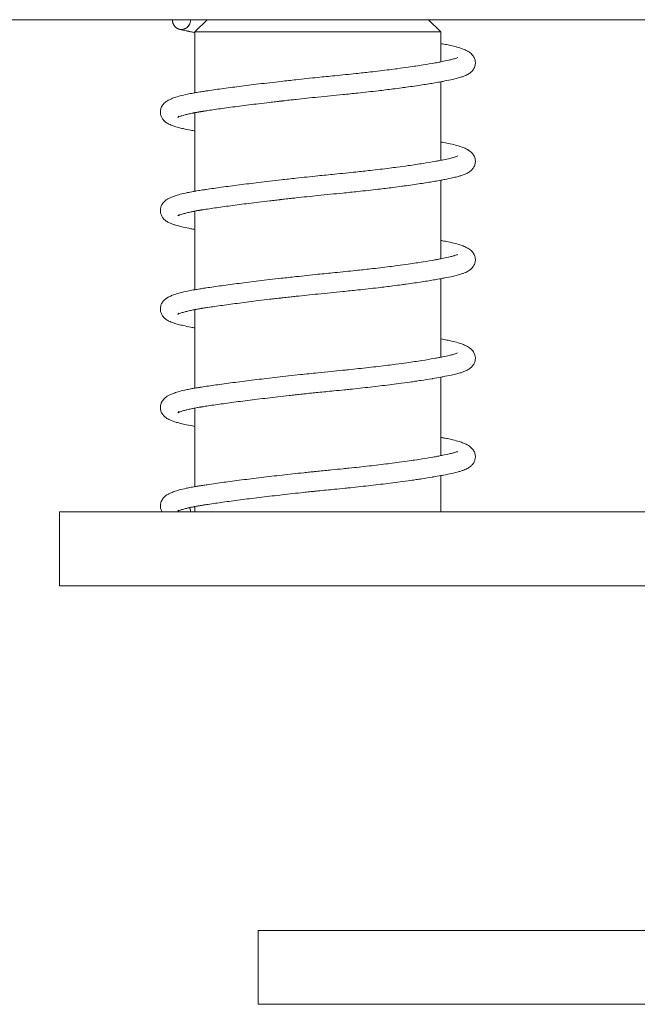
# Model space of a CAD drawing. Header units: millimetres. Extents: x 0 to 594, y 0 to 420.
# Tile 3 of 83: x 110.73 to 115.75, y 102.18 to 110.18. Entities that reach past the tile are written whole.
import ezdxf

# ---------------------------------------------------------------- set-up
doc = ezdxf.new("R2010")
doc.units = ezdxf.units.MM
doc.linetypes.add('K5LT_THIN', pattern=[0])
doc.layers.add('Системный слой', color=7, linetype='Continuous')

# ---------------------------------------------------------------- blocks, each defined once
blk = doc.blocks.new('U1')
at = {"layer": 'Системный слой', "color": 7, "linetype": 'K5LT_THIN', "lineweight": 18}
for p, q in [((56.168, 110.1843), (221.368, 110.1843)), ((112.118, 110.1843), (112.2526, 110.1843)), ((112.2526, 110.1843), (112.1526, 110.0843)), ((114.0526, 110.1843), (114.1526, 110.0843)), ((112.1526, 109.5904), (112.1526, 110.0843)), ((112.7696, 110.0843), (112.1526, 110.0843)), ((114.0763, 110.0843), (112.7696, 110.0843)), ((114.1526, 110.0843), (114.0763, 110.0843)), ((114.1526, 109.842), (114.1526, 110.0843)), ((114.1526, 109.042), (114.1526, 109.68)), ((112.1526, 108.7904), (112.1526, 109.4286)), ((114.1526, 108.242), (114.1526, 108.88)), ((112.1526, 107.9904), (112.1526, 108.6286)), ((114.1526, 107.442), (114.1526, 108.08)), ((112.1526, 107.1904), (112.1526, 107.8286)), ((114.1526, 106.642), (114.1526, 107.28)), ((112.1526, 106.3904), (112.1526, 107.0286)), ((114.1526, 106.1843), (114.1526, 106.48)), ((111.0526, 106.1843), (111.0526, 105.5843)), ((111.0526, 106.1843), (111.086, 106.1843)), ((111.086, 106.1843), (111.9283, 106.1843)), ((111.9283, 106.1843), (112.0391, 106.1843)), ((112.0391, 106.1843), (118.933, 106.1843)), ((112.1526, 106.1843), (112.1526, 106.2286)), ((111.0526, 105.5843), (111.086, 105.5843)), ((111.086, 105.5843), (111.9283, 105.5843)), ((112.0391, 105.5843), (111.9283, 105.5843)), ((112.0391, 105.5843), (118.933, 105.5843)), ((112.668, 102.7843), (112.668, 102.1843)), ((112.668, 102.7843), (124.2527, 102.7843)), ((124.2527, 102.1843), (112.668, 102.1843))]:
    blk.add_line(p, q, dxfattribs=at)
for points, weights in [([(111.9702, 110.1843), (111.9702, 110.1418), (111.9961, 110.1141), (112.0277, 110.1063)], [0.5, 0.5, 0.605909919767, 0.8177297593]), ([(112.0441, 110.1043), (112.0811, 110.1043), (112.118, 110.1309), (112.118, 110.1843)], [1, 0.666666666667, 0.5, 0.5]), ([(112.0277, 110.1063), (112.0332, 110.1049), (112.0388, 110.1043), (112.0441, 110.1043)], [0.8177297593, 0.871628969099, 0.932385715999, 1]), ([(112.1103, 106.22), (112.1153, 106.209), (112.118, 106.1968), (112.118, 106.1843)], [0.527743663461, 0.509247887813, 0.499999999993, 0.5])]:
    blk.add_rational_spline(points, weights, degree=3, dxfattribs=at)
for points, knots in [([(112.0277, 110.1063), (112.0446, 110.1021), (112.0633, 110.0979), (112.0853, 110.0932), (112.0869, 110.0929), (112.0909, 110.0921), (112.0933, 110.0916), (112.0963, 110.0909), (112.0969, 110.0908), (112.0981, 110.0906), (112.0987, 110.0904), (112.0999, 110.0902), (112.1004, 110.0901), (112.1022, 110.0897), (112.1034, 110.0895), (112.1069, 110.0888), (112.1093, 110.0883), (112.1164, 110.0869), (112.1211, 110.086), (112.1346, 110.0834), (112.1437, 110.0817), (112.1526, 110.08)], [0, 0, 0, 0, 2.35388, 2.35388, 2.538227, 2.538227, 2.806668, 2.806668, 2.873778, 2.873778, 2.940888, 2.940888, 3.005934, 3.005934, 3.136025, 3.136025, 3.39311, 3.39311, 3.894891, 3.894891, 4.794239, 4.794239, 4.794239, 4.794239]), ([(114.1526, 109.9904), (114.1569, 109.9897), (114.1611, 109.9889), (114.1818, 109.9852), (114.1975, 109.9822), (114.2334, 109.9747), (114.2531, 109.9701), (114.2874, 109.961), (114.3032, 109.9563), (114.3281, 109.9477), (114.3383, 109.9437), (114.3557, 109.936), (114.3616, 109.9331), (114.3705, 109.9281), (114.3722, 109.9271), (114.3777, 109.9238), (114.3808, 109.9217), (114.3888, 109.916), (114.3935, 109.9123), (114.4017, 109.9048), (114.4058, 109.9006), (114.4125, 109.8925), (114.4157, 109.8881), (114.4209, 109.8794), (114.4232, 109.875), (114.427, 109.8659), (114.4285, 109.8614), (114.4309, 109.8521), (114.4317, 109.8473), (114.4326, 109.838), (114.4327, 109.8331), (114.4322, 109.8236), (114.4316, 109.8191), (114.4297, 109.8101), (114.4285, 109.8057), (114.4254, 109.7971), (114.4235, 109.7929), (114.4192, 109.7848), (114.4169, 109.7811), (114.4117, 109.7738), (114.4088, 109.7702), (114.4026, 109.7635), (114.3993, 109.7603), (114.3921, 109.754), (114.3883, 109.7511), (114.38, 109.7453), (114.3754, 109.7425), (114.3655, 109.7369), (114.36, 109.7341), (114.3476, 109.7285), (114.3411, 109.7259), (114.3258, 109.7202), (114.3167, 109.7172), (114.3003, 109.7123), (114.2929, 109.7102), (114.2729, 109.705), (114.2605, 109.7021), (114.228, 109.6948), (114.2074, 109.6905), (114.175, 109.6842), (114.164, 109.6821), (114.137, 109.6771), (114.1211, 109.6743), (114.072, 109.6658), (114.0372, 109.6601), (113.9598, 109.6483), (113.9164, 109.642), (113.8592, 109.6341), (113.8474, 109.6325), (113.8115, 109.6277), (113.7871, 109.6245), (113.7234, 109.6164), (113.6835, 109.6115), (113.5887, 109.6003), (113.5333, 109.5941), (113.4367, 109.5838), (113.3958, 109.5796), (113.2889, 109.5689), (113.2218, 109.5625), (113.1526, 109.5554)], [13.011934, 13.011934, 13.011934, 13.011934, 13.257165, 13.257165, 14.220299, 14.220299, 15.58569, 15.58569, 16.855566, 16.855566, 17.865524, 17.865524, 18.567986, 18.567986, 18.773511, 18.773511, 19.138041, 19.138041, 19.641538, 19.641538, 20.076782, 20.076782, 20.449769, 20.449769, 20.7726, 20.7726, 21.060882, 21.060882, 21.33615, 21.33615, 21.611279, 21.611279, 21.876144, 21.876144, 22.146561, 22.146561, 22.431051, 22.431051, 22.728488, 22.728488, 23.055409, 23.055409, 23.422717, 23.422717, 23.837664, 23.837664, 24.324723, 24.324723, 24.914621, 24.914621, 25.572026, 25.572026, 26.391792, 26.391792, 27.015088, 27.015088, 28.02439, 28.02439, 29.376147, 29.376147, 30.020188, 30.020188, 30.898584, 30.898584, 32.611652, 32.611652, 34.479773, 34.479773, 34.960548, 34.960548, 35.922096, 35.922096, 37.409984, 37.409984, 39.345629, 39.345629, 40.742431, 40.742431, 43, 43, 43, 43]), ([(114.2889, 109.8768), (114.286, 109.8754), (114.2831, 109.8742), (114.2745, 109.871), (114.2691, 109.8692), (114.2606, 109.8666), (114.2576, 109.8658), (114.2462, 109.8626), (114.2363, 109.8601), (114.2103, 109.854), (114.1932, 109.8502), (114.1672, 109.8449), (114.1601, 109.8434), (114.1408, 109.8397), (114.1282, 109.8374), (114.1123, 109.8343), (114.1079, 109.8336), (114.0741, 109.8275), (114.042, 109.8221), (113.9701, 109.8106), (113.9299, 109.8046), (113.8589, 109.7945), (113.8291, 109.7904), (113.7772, 109.7836), (113.7557, 109.7808), (113.684, 109.7717), (113.6324, 109.7655), (113.5408, 109.7551), (113.5015, 109.7508), (113.4054, 109.7405), (113.3475, 109.7347), (113.2443, 109.7247), (113.1983, 109.72), (113.1526, 109.7154)], [0, 0, 0, 0, 0.285564, 0.285564, 0.573702, 0.573702, 0.709618, 0.709618, 1.074285, 1.074285, 1.576251, 1.576251, 1.762238, 1.762238, 2.052985, 2.052985, 2.148577, 2.148577, 2.81046, 2.81046, 3.522947, 3.522947, 4.008581, 4.008581, 4.338705, 4.338705, 5.087604, 5.087604, 5.631491, 5.631491, 6.398995, 6.398995, 7, 7, 7, 7]), ([(113.1526, 109.7154), (113.0934, 109.7093), (113.0336, 109.703), (112.9342, 109.6921), (112.8941, 109.6877), (112.823, 109.6796), (112.792, 109.676), (112.7311, 109.6689), (112.7014, 109.6654), (112.6174, 109.6552), (112.5646, 109.6487), (112.4636, 109.6357), (112.4156, 109.6293), (112.3261, 109.6169), (112.2842, 109.6109), (112.2354, 109.6036), (112.2255, 109.6021), (112.2079, 109.5994), (112.2002, 109.5982), (112.1852, 109.5959), (112.1776, 109.5946), (112.1643, 109.5924), (112.1584, 109.5914), (112.1483, 109.5897), (112.1441, 109.5889), (112.1234, 109.5852), (112.1077, 109.5822), (112.0718, 109.5747), (112.0521, 109.5701), (112.0178, 109.561), (112.002, 109.5563), (111.9771, 109.5477), (111.9669, 109.5437), (111.9495, 109.536), (111.9436, 109.5331), (111.9347, 109.5281), (111.933, 109.5271), (111.9275, 109.5238), (111.9244, 109.5217), (111.9164, 109.516), (111.9117, 109.5123), (111.9035, 109.5048), (111.8994, 109.5006), (111.8927, 109.4925), (111.8895, 109.4881), (111.8843, 109.4794), (111.882, 109.475), (111.8782, 109.4659), (111.8767, 109.4614), (111.8743, 109.4521), (111.8735, 109.4473), (111.8726, 109.438), (111.8725, 109.4331), (111.873, 109.4236), (111.8736, 109.4191), (111.8755, 109.4101), (111.8767, 109.4057), (111.8798, 109.3971), (111.8817, 109.3929), (111.886, 109.3848), (111.8883, 109.3811), (111.8935, 109.3738), (111.8964, 109.3702), (111.9026, 109.3635), (111.9059, 109.3603), (111.9131, 109.354), (111.9169, 109.3511), (111.9252, 109.3453), (111.9298, 109.3425), (111.9397, 109.3369), (111.9452, 109.3341), (111.9576, 109.3285), (111.9641, 109.3259), (111.9794, 109.3202), (111.9885, 109.3172), (112.0049, 109.3123), (112.0123, 109.3102), (112.0323, 109.305), (112.0447, 109.3021), (112.0772, 109.2948), (112.0978, 109.2905), (112.1302, 109.2842), (112.1412, 109.2821), (112.1526, 109.28)], [0, 0, 0, 0, 1.985038, 1.985038, 3.350598, 3.350598, 4.429734, 4.429734, 5.492495, 5.492495, 7.475948, 7.475948, 9.433924, 9.433924, 11.361087, 11.361087, 11.867536, 11.867536, 12.274424, 12.274424, 12.681312, 12.681312, 13.011934, 13.011934, 13.257165, 13.257165, 14.220299, 14.220299, 15.58569, 15.58569, 16.855566, 16.855566, 17.865524, 17.865524, 18.567986, 18.567986, 18.773511, 18.773511, 19.138041, 19.138041, 19.641538, 19.641538, 20.076782, 20.076782, 20.449769, 20.449769, 20.7726, 20.7726, 21.060882, 21.060882, 21.33615, 21.33615, 21.611279, 21.611279, 21.876144, 21.876144, 22.146561, 22.146561, 22.431051, 22.431051, 22.728488, 22.728488, 23.055409, 23.055409, 23.422717, 23.422717, 23.837664, 23.837664, 24.324723, 24.324723, 24.914621, 24.914621, 25.572026, 25.572026, 26.391792, 26.391792, 27.015088, 27.015088, 28.02439, 28.02439, 29.376147, 29.376147, 30.020188, 30.020188, 30.020188, 30.020188]), ([(113.1526, 109.5554), (113.0934, 109.5493), (113.0337, 109.543), (112.9616, 109.5351), (112.9481, 109.5336), (112.9167, 109.5301), (112.8987, 109.5281), (112.8746, 109.5254), (112.8685, 109.5247), (112.8603, 109.5238), (112.8582, 109.5235), (112.854, 109.5231), (112.8519, 109.5228), (112.8478, 109.5224), (112.8458, 109.5221), (112.8398, 109.5215), (112.8358, 109.521), (112.8239, 109.5196), (112.816, 109.5187), (112.7924, 109.516), (112.7769, 109.5142), (112.7308, 109.5088), (112.7007, 109.5052), (112.6173, 109.495), (112.5655, 109.4885), (112.467, 109.4757), (112.4203, 109.4694), (112.3338, 109.4573), (112.2936, 109.4514), (112.2519, 109.4451), (112.2471, 109.4443), (112.2345, 109.4424), (112.2268, 109.4412), (112.2174, 109.4397), (112.2155, 109.4394), (112.2118, 109.4388), (112.2099, 109.4385), (112.2062, 109.4379), (112.2044, 109.4376), (112.1995, 109.4368), (112.1965, 109.4363), (112.1922, 109.4356), (112.1909, 109.4354), (112.1895, 109.4352), (112.1892, 109.4351), (112.1868, 109.4347), (112.1845, 109.4343), (112.1775, 109.4331), (112.1727, 109.4323), (112.1655, 109.431), (112.163, 109.4305), (112.1578, 109.4296), (112.1552, 109.4291), (112.15, 109.4281), (112.1474, 109.4276), (112.1435, 109.4269), (112.1422, 109.4266), (112.1397, 109.4261), (112.1385, 109.4259), (112.1249, 109.4232), (112.1135, 109.4208), (112.0919, 109.4158), (112.0819, 109.4133), (112.0616, 109.4079), (112.0517, 109.405), (112.0345, 109.3992), (112.0279, 109.3966), (112.0196, 109.393), (112.0165, 109.3913), (112.0147, 109.3903), (112.0134, 109.3895), (112.0142, 109.3901), (112.0143, 109.3901), (112.0162, 109.3918), (112.0176, 109.3932), (112.0197, 109.3956), (112.0218, 109.3984), (112.0228, 109.3999)], [0, 0, 0, 0, 3.519911, 3.519911, 4.327345, 4.327345, 5.418478, 5.418478, 5.792777, 5.792777, 5.921176, 5.921176, 6.049575, 6.049575, 6.172182, 6.172182, 6.417396, 6.417396, 6.906858, 6.906858, 7.87999, 7.87999, 9.803085, 9.803085, 13.292199, 13.292199, 16.724763, 16.724763, 20.088164, 20.088164, 20.526416, 20.526416, 21.2588, 21.2588, 21.441896, 21.441896, 21.624992, 21.624992, 21.808088, 21.808088, 22.121069, 22.121069, 22.249888, 22.249888, 22.275132, 22.275132, 22.507526, 22.507526, 23.022803, 23.022803, 23.302963, 23.302963, 23.600723, 23.600723, 23.903277, 23.903277, 24.053356, 24.053356, 24.203434, 24.203434, 25.678871, 25.678871, 27.161391, 27.161391, 29.011433, 29.011433, 30.815363, 30.815363, 32.076951, 32.076951, 32.985576, 32.985576, 33.740003, 33.740003, 34.423763, 34.423763, 35, 35, 35, 35]), ([(114.1526, 109.1904), (114.1569, 109.1897), (114.1611, 109.1889), (114.1818, 109.1852), (114.1975, 109.1822), (114.2334, 109.1747), (114.2531, 109.1701), (114.2874, 109.161), (114.3032, 109.1563), (114.3281, 109.1477), (114.3383, 109.1437), (114.3557, 109.136), (114.3616, 109.1331), (114.3705, 109.1281), (114.3722, 109.1271), (114.3777, 109.1238), (114.3808, 109.1217), (114.3888, 109.116), (114.3935, 109.1123), (114.4017, 109.1048), (114.4058, 109.1006), (114.4125, 109.0925), (114.4157, 109.0881), (114.4209, 109.0794), (114.4232, 109.075), (114.427, 109.0659), (114.4285, 109.0614), (114.4309, 109.0521), (114.4317, 109.0473), (114.4326, 109.038), (114.4327, 109.0331), (114.4322, 109.0236), (114.4316, 109.0191), (114.4297, 109.0101), (114.4285, 109.0057), (114.4254, 108.9971), (114.4235, 108.9929), (114.4192, 108.9848), (114.4169, 108.9811), (114.4117, 108.9738), (114.4088, 108.9702), (114.4026, 108.9635), (114.3993, 108.9603), (114.3921, 108.954), (114.3883, 108.9511), (114.38, 108.9453), (114.3754, 108.9425), (114.3655, 108.9369), (114.36, 108.9341), (114.3476, 108.9285), (114.3411, 108.9259), (114.3258, 108.9202), (114.3167, 108.9172), (114.3003, 108.9123), (114.2929, 108.9102), (114.2729, 108.905), (114.2605, 108.9021), (114.228, 108.8948), (114.2074, 108.8905), (114.175, 108.8842), (114.164, 108.8821), (114.137, 108.8771), (114.1211, 108.8743), (114.072, 108.8658), (114.0372, 108.8601), (113.9598, 108.8483), (113.9164, 108.842), (113.8592, 108.8341), (113.8474, 108.8325), (113.8115, 108.8277), (113.7871, 108.8245), (113.7234, 108.8164), (113.6835, 108.8115), (113.5887, 108.8003), (113.5333, 108.7941), (113.4367, 108.7838), (113.3958, 108.7796), (113.2889, 108.7689), (113.2218, 108.7625), (113.1526, 108.7554)], [13.011934, 13.011934, 13.011934, 13.011934, 13.257165, 13.257165, 14.220299, 14.220299, 15.58569, 15.58569, 16.855566, 16.855566, 17.865524, 17.865524, 18.567986, 18.567986, 18.773511, 18.773511, 19.138041, 19.138041, 19.641538, 19.641538, 20.076782, 20.076782, 20.449769, 20.449769, 20.7726, 20.7726, 21.060882, 21.060882, 21.33615, 21.33615, 21.611279, 21.611279, 21.876144, 21.876144, 22.146561, 22.146561, 22.431051, 22.431051, 22.728488, 22.728488, 23.055409, 23.055409, 23.422717, 23.422717, 23.837664, 23.837664, 24.324723, 24.324723, 24.914621, 24.914621, 25.572026, 25.572026, 26.391792, 26.391792, 27.015088, 27.015088, 28.02439, 28.02439, 29.376147, 29.376147, 30.020188, 30.020188, 30.898584, 30.898584, 32.611652, 32.611652, 34.479773, 34.479773, 34.960548, 34.960548, 35.922096, 35.922096, 37.409984, 37.409984, 39.345629, 39.345629, 40.742431, 40.742431, 43, 43, 43, 43]), ([(114.2889, 109.0768), (114.286, 109.0754), (114.2831, 109.0742), (114.2745, 109.071), (114.2691, 109.0692), (114.2606, 109.0666), (114.2576, 109.0658), (114.2462, 109.0626), (114.2363, 109.0601), (114.2103, 109.054), (114.1932, 109.0502), (114.1672, 109.0449), (114.1601, 109.0434), (114.1408, 109.0397), (114.1282, 109.0374), (114.1123, 109.0343), (114.1079, 109.0336), (114.0741, 109.0275), (114.042, 109.0221), (113.9701, 109.0106), (113.9299, 109.0046), (113.8589, 108.9945), (113.8291, 108.9904), (113.7772, 108.9836), (113.7557, 108.9808), (113.684, 108.9717), (113.6324, 108.9655), (113.5408, 108.9551), (113.5015, 108.9508), (113.4054, 108.9405), (113.3475, 108.9347), (113.2443, 108.9247), (113.1983, 108.92), (113.1526, 108.9154)], [0, 0, 0, 0, 0.285564, 0.285564, 0.573702, 0.573702, 0.709618, 0.709618, 1.074285, 1.074285, 1.576251, 1.576251, 1.762238, 1.762238, 2.052985, 2.052985, 2.148577, 2.148577, 2.81046, 2.81046, 3.522947, 3.522947, 4.008581, 4.008581, 4.338705, 4.338705, 5.087604, 5.087604, 5.631491, 5.631491, 6.398995, 6.398995, 7, 7, 7, 7]), ([(113.1526, 108.9154), (113.0934, 108.9093), (113.0336, 108.903), (112.9342, 108.8921), (112.8941, 108.8877), (112.823, 108.8796), (112.792, 108.876), (112.7311, 108.8689), (112.7014, 108.8654), (112.6174, 108.8552), (112.5646, 108.8487), (112.4636, 108.8357), (112.4156, 108.8293), (112.3261, 108.8169), (112.2842, 108.8109), (112.2354, 108.8036), (112.2255, 108.8021), (112.2079, 108.7994), (112.2002, 108.7982), (112.1852, 108.7959), (112.1776, 108.7946), (112.1643, 108.7924), (112.1584, 108.7914), (112.1483, 108.7897), (112.1441, 108.7889), (112.1234, 108.7852), (112.1077, 108.7822), (112.0718, 108.7747), (112.0521, 108.7701), (112.0178, 108.761), (112.002, 108.7563), (111.9771, 108.7477), (111.9669, 108.7437), (111.9495, 108.736), (111.9436, 108.7331), (111.9347, 108.7281), (111.933, 108.7271), (111.9275, 108.7238), (111.9244, 108.7217), (111.9164, 108.716), (111.9117, 108.7123), (111.9035, 108.7048), (111.8994, 108.7006), (111.8927, 108.6925), (111.8895, 108.6881), (111.8843, 108.6794), (111.882, 108.675), (111.8782, 108.6659), (111.8767, 108.6614), (111.8743, 108.6521), (111.8735, 108.6473), (111.8726, 108.638), (111.8725, 108.6331), (111.873, 108.6236), (111.8736, 108.6191), (111.8755, 108.6101), (111.8767, 108.6057), (111.8798, 108.5971), (111.8817, 108.5929), (111.886, 108.5848), (111.8883, 108.5811), (111.8935, 108.5738), (111.8964, 108.5702), (111.9026, 108.5635), (111.9059, 108.5603), (111.9131, 108.554), (111.9169, 108.5511), (111.9252, 108.5453), (111.9298, 108.5425), (111.9397, 108.5369), (111.9452, 108.5341), (111.9576, 108.5285), (111.9641, 108.5259), (111.9794, 108.5202), (111.9885, 108.5172), (112.0049, 108.5123), (112.0123, 108.5102), (112.0323, 108.505), (112.0447, 108.5021), (112.0772, 108.4948), (112.0978, 108.4905), (112.1302, 108.4842), (112.1412, 108.4821), (112.1526, 108.48)], [0, 0, 0, 0, 1.985038, 1.985038, 3.350598, 3.350598, 4.429734, 4.429734, 5.492495, 5.492495, 7.475948, 7.475948, 9.433924, 9.433924, 11.361087, 11.361087, 11.867536, 11.867536, 12.274424, 12.274424, 12.681312, 12.681312, 13.011934, 13.011934, 13.257165, 13.257165, 14.220299, 14.220299, 15.58569, 15.58569, 16.855566, 16.855566, 17.865524, 17.865524, 18.567986, 18.567986, 18.773511, 18.773511, 19.138041, 19.138041, 19.641538, 19.641538, 20.076782, 20.076782, 20.449769, 20.449769, 20.7726, 20.7726, 21.060882, 21.060882, 21.33615, 21.33615, 21.611279, 21.611279, 21.876144, 21.876144, 22.146561, 22.146561, 22.431051, 22.431051, 22.728488, 22.728488, 23.055409, 23.055409, 23.422717, 23.422717, 23.837664, 23.837664, 24.324723, 24.324723, 24.914621, 24.914621, 25.572026, 25.572026, 26.391792, 26.391792, 27.015088, 27.015088, 28.02439, 28.02439, 29.376147, 29.376147, 30.020188, 30.020188, 30.020188, 30.020188]), ([(113.1526, 108.7554), (113.0934, 108.7493), (113.0337, 108.743), (112.9616, 108.7351), (112.9481, 108.7336), (112.9167, 108.7301), (112.8987, 108.7281), (112.8746, 108.7254), (112.8685, 108.7247), (112.8603, 108.7238), (112.8582, 108.7235), (112.854, 108.7231), (112.8519, 108.7228), (112.8478, 108.7224), (112.8458, 108.7221), (112.8398, 108.7215), (112.8358, 108.721), (112.8239, 108.7196), (112.816, 108.7187), (112.7924, 108.716), (112.7769, 108.7142), (112.7308, 108.7088), (112.7007, 108.7052), (112.6173, 108.695), (112.5655, 108.6885), (112.467, 108.6757), (112.4203, 108.6694), (112.3338, 108.6573), (112.2936, 108.6514), (112.2519, 108.6451), (112.2471, 108.6443), (112.2345, 108.6424), (112.2268, 108.6412), (112.2174, 108.6397), (112.2155, 108.6394), (112.2118, 108.6388), (112.2099, 108.6385), (112.2062, 108.6379), (112.2044, 108.6376), (112.1995, 108.6368), (112.1965, 108.6363), (112.1922, 108.6356), (112.1909, 108.6354), (112.1895, 108.6352), (112.1892, 108.6351), (112.1868, 108.6347), (112.1845, 108.6343), (112.1775, 108.6331), (112.1727, 108.6323), (112.1655, 108.631), (112.163, 108.6305), (112.1578, 108.6296), (112.1552, 108.6291), (112.15, 108.6281), (112.1474, 108.6276), (112.1435, 108.6269), (112.1422, 108.6266), (112.1397, 108.6261), (112.1385, 108.6259), (112.1249, 108.6232), (112.1135, 108.6208), (112.0919, 108.6158), (112.0819, 108.6133), (112.0616, 108.6079), (112.0517, 108.605), (112.0345, 108.5992), (112.0279, 108.5966), (112.0196, 108.593), (112.0165, 108.5913), (112.0147, 108.5903), (112.0134, 108.5895), (112.0142, 108.5901), (112.0143, 108.5901), (112.0162, 108.5918), (112.0176, 108.5932), (112.0197, 108.5956), (112.0218, 108.5984), (112.0228, 108.5999)], [0, 0, 0, 0, 3.519911, 3.519911, 4.327345, 4.327345, 5.418478, 5.418478, 5.792777, 5.792777, 5.921176, 5.921176, 6.049575, 6.049575, 6.172182, 6.172182, 6.417396, 6.417396, 6.906858, 6.906858, 7.87999, 7.87999, 9.803085, 9.803085, 13.292199, 13.292199, 16.724763, 16.724763, 20.088164, 20.088164, 20.526416, 20.526416, 21.2588, 21.2588, 21.441896, 21.441896, 21.624992, 21.624992, 21.808088, 21.808088, 22.121069, 22.121069, 22.249888, 22.249888, 22.275132, 22.275132, 22.507526, 22.507526, 23.022803, 23.022803, 23.302963, 23.302963, 23.600723, 23.600723, 23.903277, 23.903277, 24.053356, 24.053356, 24.203434, 24.203434, 25.678871, 25.678871, 27.161391, 27.161391, 29.011433, 29.011433, 30.815363, 30.815363, 32.076951, 32.076951, 32.985576, 32.985576, 33.740003, 33.740003, 34.423763, 34.423763, 35, 35, 35, 35]), ([(114.1526, 108.3904), (114.1569, 108.3897), (114.1611, 108.3889), (114.1818, 108.3852), (114.1975, 108.3822), (114.2334, 108.3747), (114.2531, 108.3701), (114.2874, 108.361), (114.3032, 108.3563), (114.3281, 108.3477), (114.3383, 108.3437), (114.3557, 108.336), (114.3616, 108.3331), (114.3705, 108.3281), (114.3722, 108.3271), (114.3777, 108.3238), (114.3808, 108.3217), (114.3888, 108.316), (114.3935, 108.3123), (114.4017, 108.3048), (114.4058, 108.3006), (114.4125, 108.2925), (114.4157, 108.2881), (114.4209, 108.2794), (114.4232, 108.275), (114.427, 108.2659), (114.4285, 108.2614), (114.4309, 108.2521), (114.4317, 108.2473), (114.4326, 108.238), (114.4327, 108.2331), (114.4322, 108.2236), (114.4316, 108.2191), (114.4297, 108.2101), (114.4285, 108.2057), (114.4254, 108.1971), (114.4235, 108.1929), (114.4192, 108.1848), (114.4169, 108.1811), (114.4117, 108.1738), (114.4088, 108.1702), (114.4026, 108.1635), (114.3993, 108.1603), (114.3921, 108.154), (114.3883, 108.1511), (114.38, 108.1453), (114.3754, 108.1425), (114.3655, 108.1369), (114.36, 108.1341), (114.3476, 108.1285), (114.3411, 108.1259), (114.3258, 108.1202), (114.3167, 108.1172), (114.3003, 108.1123), (114.2929, 108.1102), (114.2729, 108.105), (114.2605, 108.1021), (114.228, 108.0948), (114.2074, 108.0905), (114.175, 108.0842), (114.164, 108.0821), (114.137, 108.0771), (114.1211, 108.0743), (114.072, 108.0658), (114.0372, 108.0601), (113.9598, 108.0483), (113.9164, 108.042), (113.8592, 108.0341), (113.8474, 108.0325), (113.8115, 108.0277), (113.7871, 108.0245), (113.7234, 108.0164), (113.6835, 108.0115), (113.5887, 108.0003), (113.5333, 107.9941), (113.4367, 107.9838), (113.3958, 107.9796), (113.2889, 107.9689), (113.2218, 107.9625), (113.1526, 107.9554)], [13.011934, 13.011934, 13.011934, 13.011934, 13.257165, 13.257165, 14.220299, 14.220299, 15.58569, 15.58569, 16.855566, 16.855566, 17.865524, 17.865524, 18.567986, 18.567986, 18.773511, 18.773511, 19.138041, 19.138041, 19.641538, 19.641538, 20.076782, 20.076782, 20.449769, 20.449769, 20.7726, 20.7726, 21.060882, 21.060882, 21.33615, 21.33615, 21.611279, 21.611279, 21.876144, 21.876144, 22.146561, 22.146561, 22.431051, 22.431051, 22.728488, 22.728488, 23.055409, 23.055409, 23.422717, 23.422717, 23.837664, 23.837664, 24.324723, 24.324723, 24.914621, 24.914621, 25.572026, 25.572026, 26.391792, 26.391792, 27.015088, 27.015088, 28.02439, 28.02439, 29.376147, 29.376147, 30.020188, 30.020188, 30.898584, 30.898584, 32.611652, 32.611652, 34.479773, 34.479773, 34.960548, 34.960548, 35.922096, 35.922096, 37.409984, 37.409984, 39.345629, 39.345629, 40.742431, 40.742431, 43, 43, 43, 43]), ([(114.2889, 108.2768), (114.286, 108.2754), (114.2831, 108.2742), (114.2745, 108.271), (114.2691, 108.2692), (114.2606, 108.2666), (114.2576, 108.2658), (114.2462, 108.2626), (114.2363, 108.2601), (114.2103, 108.254), (114.1932, 108.2502), (114.1672, 108.2449), (114.1601, 108.2434), (114.1408, 108.2397), (114.1282, 108.2374), (114.1123, 108.2343), (114.1079, 108.2336), (114.0741, 108.2275), (114.042, 108.2221), (113.9701, 108.2106), (113.9299, 108.2046), (113.8589, 108.1945), (113.8291, 108.1904), (113.7772, 108.1836), (113.7557, 108.1808), (113.684, 108.1717), (113.6324, 108.1655), (113.5408, 108.1551), (113.5015, 108.1508), (113.4054, 108.1405), (113.3475, 108.1347), (113.2443, 108.1247), (113.1983, 108.12), (113.1526, 108.1154)], [0, 0, 0, 0, 0.285564, 0.285564, 0.573702, 0.573702, 0.709618, 0.709618, 1.074285, 1.074285, 1.576251, 1.576251, 1.762238, 1.762238, 2.052985, 2.052985, 2.148577, 2.148577, 2.81046, 2.81046, 3.522947, 3.522947, 4.008581, 4.008581, 4.338705, 4.338705, 5.087604, 5.087604, 5.631491, 5.631491, 6.398995, 6.398995, 7, 7, 7, 7]), ([(113.1526, 108.1154), (113.0934, 108.1093), (113.0336, 108.103), (112.9342, 108.0921), (112.8941, 108.0877), (112.823, 108.0796), (112.792, 108.076), (112.7311, 108.0689), (112.7014, 108.0654), (112.6174, 108.0552), (112.5646, 108.0487), (112.4636, 108.0357), (112.4156, 108.0293), (112.3261, 108.0169), (112.2842, 108.0109), (112.2354, 108.0036), (112.2255, 108.0021), (112.2079, 107.9994), (112.2002, 107.9982), (112.1852, 107.9959), (112.1776, 107.9946), (112.1643, 107.9924), (112.1584, 107.9914), (112.1483, 107.9897), (112.1441, 107.9889), (112.1234, 107.9852), (112.1077, 107.9822), (112.0718, 107.9747), (112.0521, 107.9701), (112.0178, 107.961), (112.002, 107.9563), (111.9771, 107.9477), (111.9669, 107.9437), (111.9495, 107.936), (111.9436, 107.9331), (111.9347, 107.9281), (111.933, 107.9271), (111.9275, 107.9238), (111.9244, 107.9217), (111.9164, 107.916), (111.9117, 107.9123), (111.9035, 107.9048), (111.8994, 107.9006), (111.8927, 107.8925), (111.8895, 107.8881), (111.8843, 107.8794), (111.882, 107.875), (111.8782, 107.8659), (111.8767, 107.8614), (111.8743, 107.8521), (111.8735, 107.8473), (111.8726, 107.838), (111.8725, 107.8331), (111.873, 107.8236), (111.8736, 107.8191), (111.8755, 107.8101), (111.8767, 107.8057), (111.8798, 107.7971), (111.8817, 107.7929), (111.886, 107.7848), (111.8883, 107.7811), (111.8935, 107.7738), (111.8964, 107.7702), (111.9026, 107.7635), (111.9059, 107.7603), (111.9131, 107.754), (111.9169, 107.7511), (111.9252, 107.7453), (111.9298, 107.7425), (111.9397, 107.7369), (111.9452, 107.7341), (111.9576, 107.7285), (111.9641, 107.7259), (111.9794, 107.7202), (111.9885, 107.7172), (112.0049, 107.7123), (112.0123, 107.7102), (112.0323, 107.705), (112.0447, 107.7021), (112.0772, 107.6948), (112.0978, 107.6905), (112.1302, 107.6842), (112.1412, 107.6821), (112.1526, 107.68)], [0, 0, 0, 0, 1.985038, 1.985038, 3.350598, 3.350598, 4.429734, 4.429734, 5.492495, 5.492495, 7.475948, 7.475948, 9.433924, 9.433924, 11.361087, 11.361087, 11.867536, 11.867536, 12.274424, 12.274424, 12.681312, 12.681312, 13.011934, 13.011934, 13.257165, 13.257165, 14.220299, 14.220299, 15.58569, 15.58569, 16.855566, 16.855566, 17.865524, 17.865524, 18.567986, 18.567986, 18.773511, 18.773511, 19.138041, 19.138041, 19.641538, 19.641538, 20.076782, 20.076782, 20.449769, 20.449769, 20.7726, 20.7726, 21.060882, 21.060882, 21.33615, 21.33615, 21.611279, 21.611279, 21.876144, 21.876144, 22.146561, 22.146561, 22.431051, 22.431051, 22.728488, 22.728488, 23.055409, 23.055409, 23.422717, 23.422717, 23.837664, 23.837664, 24.324723, 24.324723, 24.914621, 24.914621, 25.572026, 25.572026, 26.391792, 26.391792, 27.015088, 27.015088, 28.02439, 28.02439, 29.376147, 29.376147, 30.020188, 30.020188, 30.020188, 30.020188]), ([(113.1526, 107.9554), (113.0934, 107.9493), (113.0337, 107.943), (112.9616, 107.9351), (112.9481, 107.9336), (112.9167, 107.9301), (112.8987, 107.9281), (112.8746, 107.9254), (112.8685, 107.9247), (112.8603, 107.9238), (112.8582, 107.9235), (112.854, 107.9231), (112.8519, 107.9228), (112.8478, 107.9224), (112.8458, 107.9221), (112.8398, 107.9215), (112.8358, 107.921), (112.8239, 107.9196), (112.816, 107.9187), (112.7924, 107.916), (112.7769, 107.9142), (112.7308, 107.9088), (112.7007, 107.9052), (112.6173, 107.895), (112.5655, 107.8885), (112.467, 107.8757), (112.4203, 107.8694), (112.3338, 107.8573), (112.2936, 107.8514), (112.2519, 107.8451), (112.2471, 107.8443), (112.2345, 107.8424), (112.2268, 107.8412), (112.2174, 107.8397), (112.2155, 107.8394), (112.2118, 107.8388), (112.2099, 107.8385), (112.2062, 107.8379), (112.2044, 107.8376), (112.1995, 107.8368), (112.1965, 107.8363), (112.1922, 107.8356), (112.1909, 107.8354), (112.1895, 107.8352), (112.1892, 107.8351), (112.1868, 107.8347), (112.1845, 107.8343), (112.1775, 107.8331), (112.1727, 107.8323), (112.1655, 107.831), (112.163, 107.8305), (112.1578, 107.8296), (112.1552, 107.8291), (112.15, 107.8281), (112.1474, 107.8276), (112.1435, 107.8269), (112.1422, 107.8266), (112.1397, 107.8261), (112.1385, 107.8259), (112.1249, 107.8232), (112.1135, 107.8208), (112.0919, 107.8158), (112.0819, 107.8133), (112.0616, 107.8079), (112.0517, 107.805), (112.0345, 107.7992), (112.0279, 107.7966), (112.0196, 107.793), (112.0165, 107.7913), (112.0147, 107.7903), (112.0134, 107.7895), (112.0142, 107.7901), (112.0143, 107.7901), (112.0162, 107.7918), (112.0176, 107.7932), (112.0197, 107.7956), (112.0218, 107.7984), (112.0228, 107.7999)], [0, 0, 0, 0, 3.519911, 3.519911, 4.327345, 4.327345, 5.418478, 5.418478, 5.792777, 5.792777, 5.921176, 5.921176, 6.049575, 6.049575, 6.172182, 6.172182, 6.417396, 6.417396, 6.906858, 6.906858, 7.87999, 7.87999, 9.803085, 9.803085, 13.292199, 13.292199, 16.724763, 16.724763, 20.088164, 20.088164, 20.526416, 20.526416, 21.2588, 21.2588, 21.441896, 21.441896, 21.624992, 21.624992, 21.808088, 21.808088, 22.121069, 22.121069, 22.249888, 22.249888, 22.275132, 22.275132, 22.507527, 22.507527, 23.022803, 23.022803, 23.302964, 23.302964, 23.600723, 23.600723, 23.903278, 23.903278, 24.053356, 24.053356, 24.203434, 24.203434, 25.678871, 25.678871, 27.161391, 27.161391, 29.011433, 29.011433, 30.815363, 30.815363, 32.076951, 32.076951, 32.985576, 32.985576, 33.740003, 33.740003, 34.423763, 34.423763, 35, 35, 35, 35]), ([(114.1526, 107.5904), (114.161, 107.5889), (114.1695, 107.5874), (114.1854, 107.5845), (114.193, 107.583), (114.2142, 107.5787), (114.2272, 107.5759), (114.2584, 107.5687), (114.2759, 107.5642), (114.3053, 107.5555), (114.3184, 107.5512), (114.3397, 107.5431), (114.3494, 107.539), (114.365, 107.5312), (114.3709, 107.528), (114.3824, 107.5207), (114.3865, 107.5178), (114.3932, 107.5124), (114.3949, 107.511), (114.4003, 107.5061), (114.4039, 107.5026), (114.4105, 107.495), (114.4138, 107.4907), (114.4193, 107.4823), (114.4219, 107.4776), (114.426, 107.4686), (114.4277, 107.4639), (114.4303, 107.4546), (114.4313, 107.45), (114.4325, 107.4406), (114.4327, 107.4359), (114.4324, 107.4265), (114.432, 107.4219), (114.4304, 107.4128), (114.4292, 107.4082), (114.4263, 107.3995), (114.4246, 107.3953), (114.4206, 107.3872), (114.4183, 107.3833), (114.4133, 107.3759), (114.4105, 107.3722), (114.4044, 107.3654), (114.4012, 107.3622), (114.3943, 107.3558), (114.3906, 107.3529), (114.3826, 107.3471), (114.3781, 107.3442), (114.3684, 107.3385), (114.3633, 107.3358), (114.3515, 107.3302), (114.345, 107.3274), (114.3304, 107.3218), (114.3222, 107.319), (114.3036, 107.3132), (114.2932, 107.3103), (114.2684, 107.304), (114.2534, 107.3005), (114.2166, 107.2924), (114.1944, 107.2879), (114.1645, 107.2822), (114.1589, 107.2811), (114.1303, 107.276), (114.1085, 107.272), (114.0823, 107.2676), (114.08, 107.2672), (114.0507, 107.2623), (114.0219, 107.2578), (113.984, 107.252), (113.9763, 107.2508), (113.9609, 107.2485), (113.953, 107.2474), (113.9307, 107.2441), (113.9161, 107.242), (113.8713, 107.2357), (113.8405, 107.2315), (113.7851, 107.2242), (113.761, 107.2212), (113.6854, 107.2117), (113.6326, 107.2054), (113.5245, 107.1931), (113.4693, 107.1872), (113.3984, 107.1799), (113.384, 107.1784), (113.3409, 107.1741), (113.3122, 107.1713), (113.2399, 107.1642), (113.196, 107.1598), (113.1526, 107.1554)], [15.431474, 15.431474, 15.431474, 15.431474, 16.009648, 16.009648, 16.566093, 16.566093, 17.587651, 17.587651, 19.142741, 19.142741, 20.455731, 20.455731, 21.587583, 21.587583, 22.402222, 22.402222, 23.017273, 23.017273, 23.252831, 23.252831, 23.723947, 23.723947, 24.167951, 24.167951, 24.565754, 24.565754, 24.922761, 24.922761, 25.250194, 25.250194, 25.568498, 25.568498, 25.885885, 25.885885, 26.208862, 26.208862, 26.538728, 26.538728, 26.888547, 26.888547, 27.271921, 27.271921, 27.693401, 27.693401, 28.169802, 28.169802, 28.737398, 28.737398, 29.396538, 29.396538, 30.178961, 30.178961, 31.101714, 31.101714, 32.139427, 32.139427, 33.501549, 33.501549, 35.196963, 35.196963, 35.606895, 35.606895, 37.067159, 37.067159, 37.204268, 37.204268, 38.838578, 38.838578, 39.247156, 39.247156, 39.655733, 39.655733, 40.402044, 40.402044, 41.894666, 41.894666, 42.995198, 42.995198, 45.274145, 45.274145, 47.553092, 47.553092, 48.128911, 48.128911, 49.28055, 49.28055, 51, 51, 51, 51]), ([(114.2882, 107.4765), (114.285, 107.475), (114.2817, 107.4737), (114.2727, 107.4704), (114.2671, 107.4686), (114.2581, 107.4659), (114.2547, 107.465), (114.2425, 107.4617), (114.2319, 107.4591), (114.2044, 107.4527), (114.1864, 107.4488), (114.1619, 107.4438), (114.1574, 107.4429), (114.1407, 107.4397), (114.1284, 107.4374), (114.1099, 107.4339), (114.1029, 107.4327), (114.0659, 107.4261), (114.0332, 107.4206), (113.9601, 107.4091), (113.9194, 107.4031), (113.8479, 107.393), (113.8181, 107.389), (113.7656, 107.3821), (113.7433, 107.3792), (113.6703, 107.3701), (113.6184, 107.3639), (113.5117, 107.3518), (113.4568, 107.3459), (113.3851, 107.3385), (113.3695, 107.337), (113.3227, 107.3323), (113.2918, 107.3293), (113.225, 107.3227), (113.189, 107.3191), (113.1526, 107.3154)], [0, 0, 0, 0, 0.293153, 0.293153, 0.580786, 0.580786, 0.729115, 0.729115, 1.103877, 1.103877, 1.622432, 1.622432, 1.740146, 1.740146, 2.031609, 2.031609, 2.183895, 2.183895, 2.852391, 2.852391, 3.569136, 3.569136, 4.051852, 4.051852, 4.39282, 4.39282, 5.14591, 5.14591, 5.899, 5.899, 6.108218, 6.108218, 6.526653, 6.526653, 7, 7, 7, 7]), ([(113.1526, 107.3154), (113.1048, 107.3105), (113.0568, 107.3054), (112.9776, 107.2969), (112.9462, 107.2934), (112.8841, 107.2865), (112.8536, 107.2831), (112.7658, 107.2731), (112.7097, 107.2664), (112.6007, 107.2532), (112.5482, 107.2466), (112.4484, 107.2337), (112.4009, 107.2273), (112.3126, 107.215), (112.2716, 107.2091), (112.2253, 107.2021), (112.217, 107.2008), (112.2048, 107.1989), (112.2008, 107.1983), (112.1958, 107.1975), (112.1948, 107.1974), (112.1929, 107.1971), (112.1919, 107.1969), (112.1892, 107.1965), (112.1874, 107.1962), (112.185, 107.1958), (112.1843, 107.1957), (112.1822, 107.1954), (112.1808, 107.1951), (112.1766, 107.1945), (112.1738, 107.194), (112.1655, 107.1926), (112.16, 107.1917), (112.1539, 107.1907), (112.1533, 107.1905), (112.1428, 107.1887), (112.1328, 107.1869), (112.1187, 107.1842), (112.1142, 107.1834), (112.0959, 107.1798), (112.0827, 107.177), (112.051, 107.1698), (112.0331, 107.1652), (112.0029, 107.1565), (111.9894, 107.1521), (111.9675, 107.144), (111.9577, 107.1398), (111.9417, 107.132), (111.9358, 107.1288), (111.9241, 107.1216), (111.92, 107.1187), (111.9126, 107.1129), (111.9103, 107.111), (111.9041, 107.1054), (111.9003, 107.1016), (111.8937, 107.0937), (111.8903, 107.0893), (111.885, 107.0807), (111.8825, 107.0761), (111.8786, 107.067), (111.877, 107.0625), (111.8745, 107.0531), (111.8737, 107.0485), (111.8727, 107.0392), (111.8725, 107.0343), (111.8729, 107.025), (111.8734, 107.0204), (111.8752, 107.0113), (111.8764, 107.0069), (111.8793, 106.9983), (111.8812, 106.994), (111.8853, 106.9859), (111.8877, 106.9821), (111.8928, 106.9747), (111.8956, 106.9712), (111.9017, 106.9644), (111.905, 106.9612), (111.9121, 106.9549), (111.9159, 106.9519), (111.9241, 106.9461), (111.9284, 106.9434), (111.9381, 106.9378), (111.9436, 106.935), (111.9557, 106.9293), (111.9624, 106.9265), (111.9779, 106.9207), (111.9867, 106.9178), (112.0067, 106.9117), (112.0185, 106.9085), (112.0337, 106.9048), (112.0364, 106.9042), (112.0538, 106.9), (112.0684, 106.8968), (112.1049, 106.8891), (112.1271, 106.8847), (112.1514, 106.8802), (112.1519, 106.8801), (112.1526, 106.88)], [0, 0, 0, 0, 1.746725, 1.746725, 2.90828, 2.90828, 4.052773, 4.052773, 6.229413, 6.229413, 8.390917, 8.390917, 10.53317, 10.53317, 12.63503, 12.63503, 13.101733, 13.101733, 13.334786, 13.334786, 13.393049, 13.393049, 13.451313, 13.451313, 13.551542, 13.551542, 13.593406, 13.593406, 13.677133, 13.677133, 13.844588, 13.844588, 14.179496, 14.179496, 14.221522, 14.221522, 14.849314, 14.849314, 15.152404, 15.152404, 16.092917, 16.092917, 17.53986, 17.53986, 18.775015, 18.775015, 19.834701, 19.834701, 20.591922, 20.591922, 21.162321, 21.162321, 21.451808, 21.451808, 21.908766, 21.908766, 22.31584, 22.31584, 22.67829, 22.67829, 23.000338, 23.000338, 23.299603, 23.299603, 23.594864, 23.594864, 23.887861, 23.887861, 24.180839, 24.180839, 24.490893, 24.490893, 24.816206, 24.816206, 25.167268, 25.167268, 25.564247, 25.564247, 26.016614, 26.016614, 26.530245, 26.530245, 27.160555, 27.160555, 27.907293, 27.907293, 28.780314, 28.780314, 29.84028, 29.84028, 30.09442, 30.09442, 31.293899, 31.293899, 32.783387, 32.783387, 32.821529, 32.821529, 32.821529, 32.821529]), ([(113.1526, 107.1554), (113.1357, 107.1536), (113.1187, 107.1519), (113.0807, 107.1479), (113.0597, 107.1457), (113.0306, 107.1426), (113.0224, 107.1417), (113.006, 107.1399), (112.9979, 107.139), (112.9818, 107.1373), (112.974, 107.1364), (112.9504, 107.1339), (112.9347, 107.1321), (112.8882, 107.127), (112.8576, 107.1235), (112.7702, 107.1135), (112.7146, 107.1069), (112.6071, 107.0937), (112.5554, 107.0872), (112.4577, 107.0744), (112.4114, 107.0682), (112.3256, 107.0561), (112.2861, 107.0503), (112.2414, 107.0435), (112.2333, 107.0422), (112.2216, 107.0404), (112.2178, 107.0398), (112.2131, 107.039), (112.2122, 107.0389), (112.2103, 107.0386), (112.2094, 107.0384), (112.2075, 107.0381), (112.2066, 107.038), (112.2042, 107.0376), (112.2026, 107.0373), (112.2005, 107.037), (112.1998, 107.0369), (112.1979, 107.0366), (112.1967, 107.0364), (112.1933, 107.0358), (112.1911, 107.0355), (112.1887, 107.035), (112.1884, 107.035), (112.1832, 107.0341), (112.1783, 107.0333), (112.1664, 107.0312), (112.1595, 107.0299), (112.1504, 107.0282), (112.1484, 107.0278), (112.1417, 107.0265), (112.1373, 107.0257), (112.1209, 107.0223), (112.1096, 107.0199), (112.0884, 107.015), (112.0785, 107.0125), (112.0589, 107.0071), (112.0494, 107.0043), (112.0329, 106.9986), (112.0267, 106.9961), (112.0189, 106.9926), (112.016, 106.9911), (112.0145, 106.9902), (112.0134, 106.9894), (112.0143, 106.9901), (112.0145, 106.9903), (112.0165, 106.9921), (112.0179, 106.9935), (112.0201, 106.9961), (112.0222, 106.9989), (112.0232, 107.0005)], [0, 0, 0, 0, 1.030617, 1.030617, 2.312802, 2.312802, 2.813906, 2.813906, 3.31501, 3.31501, 3.799515, 3.799515, 4.768525, 4.768525, 6.690924, 6.690924, 10.301484, 10.301484, 13.876601, 13.876601, 17.40618, 17.40618, 20.852769, 20.852769, 21.63185, 21.63185, 22.008515, 22.008515, 22.102682, 22.102682, 22.196848, 22.196848, 22.291014, 22.291014, 22.451205, 22.451205, 22.516981, 22.516981, 22.648534, 22.648534, 22.878353, 22.878353, 22.911641, 22.911641, 23.437854, 23.437854, 24.239897, 24.239897, 24.49028, 24.49028, 25.035837, 25.035837, 26.552399, 26.552399, 28.07569, 28.07569, 29.944621, 29.944621, 31.763404, 31.763404, 33.04084, 33.04084, 33.962648, 33.962648, 34.724906, 34.724906, 35.414959, 35.414959, 36, 36, 36, 36]), ([(114.1526, 106.7904), (114.1618, 106.7888), (114.1713, 106.7871), (114.1858, 106.7844), (114.1913, 106.7833), (114.2106, 106.7795), (114.2238, 106.7767), (114.2554, 106.7695), (114.2732, 106.7649), (114.3032, 106.7562), (114.3165, 106.7519), (114.3383, 106.7437), (114.3481, 106.7396), (114.364, 106.7318), (114.3699, 106.7286), (114.3815, 106.7213), (114.3857, 106.7184), (114.3926, 106.7129), (114.3945, 106.7114), (114.4003, 106.7062), (114.404, 106.7025), (114.4108, 106.6947), (114.4141, 106.6903), (114.4196, 106.6818), (114.4221, 106.6772), (114.4262, 106.6681), (114.4279, 106.6635), (114.4304, 106.6541), (114.4314, 106.6495), (114.4325, 106.6401), (114.4327, 106.6354), (114.4324, 106.6261), (114.4319, 106.6214), (114.4303, 106.6124), (114.4291, 106.6078), (114.4262, 106.5991), (114.4244, 106.5949), (114.4204, 106.5869), (114.4181, 106.583), (114.413, 106.5755), (114.4102, 106.5719), (114.4041, 106.565), (114.4009, 106.5619), (114.3939, 106.5556), (114.3902, 106.5526), (114.3821, 106.5468), (114.3777, 106.5439), (114.3679, 106.5382), (114.3628, 106.5355), (114.351, 106.53), (114.3443, 106.5272), (114.3303, 106.5218), (114.3227, 106.5192), (114.305, 106.5136), (114.2947, 106.5107), (114.2703, 106.5044), (114.2555, 106.501), (114.2193, 106.493), (114.1975, 106.4885), (114.1669, 106.4826), (114.1601, 106.4813), (114.1319, 106.4763), (114.1114, 106.4725), (114.087, 106.4684), (114.0849, 106.468), (114.0558, 106.4632), (114.0272, 106.4586), (113.9895, 106.4528), (113.9819, 106.4517), (113.9665, 106.4493), (113.9587, 106.4482), (113.9371, 106.445), (113.9232, 106.443), (113.8808, 106.437), (113.8515, 106.433), (113.7952, 106.4255), (113.7682, 106.4221), (113.6897, 106.4122), (113.6371, 106.4059), (113.5291, 106.3936), (113.474, 106.3877), (113.4033, 106.3804), (113.389, 106.3789), (113.3461, 106.3746), (113.3175, 106.3718), (113.2437, 106.3646), (113.1979, 106.36), (113.1526, 106.3554)], [14.215761, 14.215761, 14.215761, 14.215761, 14.806606, 14.806606, 15.174187, 15.174187, 16.121345, 16.121345, 17.565227, 17.565227, 18.790589, 18.790589, 19.84707, 19.84707, 20.604553, 20.604553, 21.175402, 21.175402, 21.414374, 21.414374, 21.871934, 21.871934, 22.281171, 22.281171, 22.646779, 22.646779, 22.973543, 22.973543, 23.274747, 23.274747, 23.568395, 23.568395, 23.860346, 23.860346, 24.158981, 24.158981, 24.46327, 24.46327, 24.786831, 24.786831, 25.141002, 25.141002, 25.530568, 25.530568, 25.9725, 25.9725, 26.498652, 26.498652, 27.106804, 27.106804, 27.834969, 27.834969, 28.616557, 28.616557, 29.565461, 29.565461, 30.809289, 30.809289, 32.357611, 32.357611, 32.812007, 32.812007, 34.070116, 34.070116, 34.192289, 34.192289, 35.699413, 35.699413, 36.076194, 36.076194, 36.452975, 36.452975, 37.109603, 37.109603, 38.422857, 38.422857, 39.564158, 39.564158, 41.663811, 41.663811, 43.763463, 43.763463, 44.291124, 44.291124, 45.346445, 45.346445, 47, 47, 47, 47]), ([(114.2884, 106.6766), (114.2853, 106.6751), (114.2821, 106.6738), (114.2732, 106.6706), (114.2677, 106.6688), (114.2588, 106.6661), (114.2555, 106.6652), (114.2435, 106.6619), (114.2331, 106.6594), (114.2061, 106.653), (114.1883, 106.6492), (114.1634, 106.6441), (114.1582, 106.6431), (114.1407, 106.6397), (114.1283, 106.6374), (114.1105, 106.634), (114.1043, 106.6329), (114.0682, 106.6265), (114.0357, 106.621), (113.9629, 106.6095), (113.9223, 106.6035), (113.8509, 106.5934), (113.8212, 106.5894), (113.7688, 106.5825), (113.7468, 106.5797), (113.6741, 106.5705), (113.6221, 106.5643), (113.5155, 106.5522), (113.461, 106.5463), (113.3896, 106.539), (113.3741, 106.5374), (113.3273, 106.5327), (113.2963, 106.5298), (113.2275, 106.523), (113.1899, 106.5192), (113.1526, 106.5154)], [0, 0, 0, 0, 0.291131, 0.291131, 0.579102, 0.579102, 0.723925, 0.723925, 1.095998, 1.095998, 1.610102, 1.610102, 1.746709, 1.746709, 2.038051, 2.038051, 2.174592, 2.174592, 2.84141, 2.84141, 3.557171, 3.557171, 4.040631, 4.040631, 4.379063, 4.379063, 5.131194, 5.131194, 5.883325, 5.883325, 6.091449, 6.091449, 6.507695, 6.507695, 7, 7, 7, 7]), ([(113.1526, 106.5154), (113.1453, 106.5146), (113.138, 106.5139), (113.1267, 106.5127), (113.1228, 106.5123), (113.1149, 106.5115), (113.111, 106.5111), (113.0994, 106.5099), (113.0918, 106.509), (113.0688, 106.5066), (113.0535, 106.505), (113.0083, 106.5002), (112.9786, 106.497), (112.8908, 106.4873), (112.8335, 106.4809), (112.7204, 106.4677), (112.665, 106.4611), (112.5584, 106.4479), (112.5069, 106.4413), (112.4097, 106.4285), (112.3642, 106.4223), (112.2978, 106.4128), (112.2749, 106.4095), (112.2405, 106.4044), (112.2284, 106.4026), (112.2124, 106.4001), (112.2083, 106.3995), (112.2002, 106.3982), (112.1961, 106.3976), (112.1882, 106.3963), (112.1842, 106.3957), (112.1742, 106.3941), (112.1682, 106.3931), (112.1603, 106.3918), (112.1583, 106.3914), (112.1551, 106.3909), (112.1538, 106.3906), (112.1499, 106.39), (112.1472, 106.3895), (112.1374, 106.3877), (112.1305, 106.3865), (112.1093, 106.3825), (112.0956, 106.3797), (112.0623, 106.3725), (112.0433, 106.3679), (112.011, 106.359), (111.9965, 106.3545), (111.973, 106.3461), (111.9627, 106.342), (111.9458, 106.3341), (111.9398, 106.3311), (111.9277, 106.3239), (111.9233, 106.3211), (111.9146, 106.3146), (111.911, 106.3117), (111.9036, 106.305), (111.8997, 106.3009), (111.893, 106.2929), (111.8897, 106.2884), (111.8845, 106.2798), (111.8821, 106.2752), (111.8783, 106.2661), (111.8767, 106.2616), (111.8744, 106.2523), (111.8735, 106.2476), (111.8726, 106.2383), (111.8725, 106.2334), (111.873, 106.224), (111.8736, 106.2194), (111.8754, 106.2104), (111.8766, 106.206), (111.8797, 106.1975), (111.8816, 106.1932), (111.8846, 106.1875), (111.8855, 106.1858), (111.8864, 106.1843)], [0, 0, 0, 0, 0.322333, 0.322333, 0.497273, 0.497273, 0.669489, 0.669489, 1.008473, 1.008473, 1.686442, 1.686442, 3.009692, 3.009692, 5.612601, 5.612601, 8.240747, 8.240747, 10.858389, 10.858389, 13.428428, 13.428428, 14.857326, 14.857326, 15.670285, 15.670285, 15.955634, 15.955634, 16.240984, 16.240984, 16.523826, 16.523826, 16.959482, 16.959482, 17.108467, 17.108467, 17.202931, 17.202931, 17.406436, 17.406436, 17.954038, 17.954038, 19.097578, 19.097578, 20.892569, 20.892569, 22.461717, 22.461717, 23.796175, 23.796175, 24.735703, 24.735703, 25.44018, 25.44018, 25.975098, 25.975098, 26.538313, 26.538313, 27.032021, 27.032021, 27.465586, 27.465586, 27.849288, 27.849288, 28.211524, 28.211524, 28.572212, 28.572212, 28.92423, 28.92423, 29.280154, 29.280154, 29.658579, 29.658579, 29.820636, 29.820636, 29.820636, 29.820636]), ([(113.1526, 106.3554), (113.1457, 106.3546), (113.1388, 106.3539), (113.1278, 106.3528), (113.1238, 106.3524), (113.1158, 106.3516), (113.1118, 106.3511), (113.1, 106.3499), (113.0921, 106.3491), (113.0688, 106.3466), (113.0534, 106.345), (113.0079, 106.3401), (112.9778, 106.3369), (112.8912, 106.3273), (112.8353, 106.321), (112.7243, 106.308), (112.6695, 106.3014), (112.5646, 106.2884), (112.5141, 106.2819), (112.4192, 106.2692), (112.3749, 106.2631), (112.3297, 106.2566), (112.3258, 106.256), (112.3007, 106.2524), (112.2803, 106.2494), (112.2514, 106.245), (112.2423, 106.2436), (112.2292, 106.2416), (112.225, 106.2409), (112.2168, 106.2396), (112.2126, 106.2389), (112.2077, 106.2382), (112.2068, 106.238), (112.2043, 106.2376), (112.2028, 106.2374), (112.2006, 106.237), (112.2, 106.2369), (112.1981, 106.2366), (112.1968, 106.2364), (112.1931, 106.2358), (112.1906, 106.2354), (112.1832, 106.2341), (112.1783, 106.2333), (112.1664, 106.2312), (112.1595, 106.2299), (112.1504, 106.2282), (112.1482, 106.2278), (112.1417, 106.2265), (112.1374, 106.2257), (112.1252, 106.2232), (112.1177, 106.2216), (112.1064, 106.2192), (112.1028, 106.2183), (112.0887, 106.215), (112.0788, 106.2125), (112.0592, 106.2072), (112.0496, 106.2043), (112.0331, 106.1987), (112.0268, 106.1962), (112.019, 106.1927), (112.0161, 106.1911), (112.0145, 106.1902), (112.0134, 106.1894), (112.0143, 106.1901), (112.0145, 106.1903), (112.0165, 106.192), (112.0179, 106.1935), (112.0201, 106.1961), (112.0222, 106.1988), (112.0232, 106.2004)], [0, 0, 0, 0, 0.385638, 0.385638, 0.611506, 0.611506, 0.832057, 0.832057, 1.27316, 1.27316, 2.1341, 2.1341, 3.827624, 3.827624, 7.044484, 7.044484, 10.346411, 10.346411, 13.623359, 13.623359, 16.824688, 16.824688, 17.129251, 17.129251, 18.794689, 18.794689, 19.58669, 19.58669, 19.963327, 19.963327, 20.339964, 20.339964, 20.426179, 20.426179, 20.57331, 20.57331, 20.634022, 20.634022, 20.755444, 20.755444, 20.998289, 20.998289, 21.483978, 21.483978, 22.218632, 22.218632, 22.455358, 22.455358, 22.939187, 22.939187, 23.856175, 23.856175, 24.327678, 24.327678, 25.722364, 25.722364, 27.439045, 27.439045, 29.10977, 29.10977, 30.282735, 30.282735, 31.12903, 31.12903, 31.829094, 31.829094, 32.462911, 32.462911, 33, 33, 33, 33])]:
    blk.add_open_spline(points, degree=3, knots=knots, dxfattribs=at)

msp = doc.modelspace()

# ---------------------------------------------------------------- block references
at = {"layer": 'Системный слой'}
msp.add_blockref('U1', (0, 0), dxfattribs=at)

doc.saveas('drawing.dxf')
